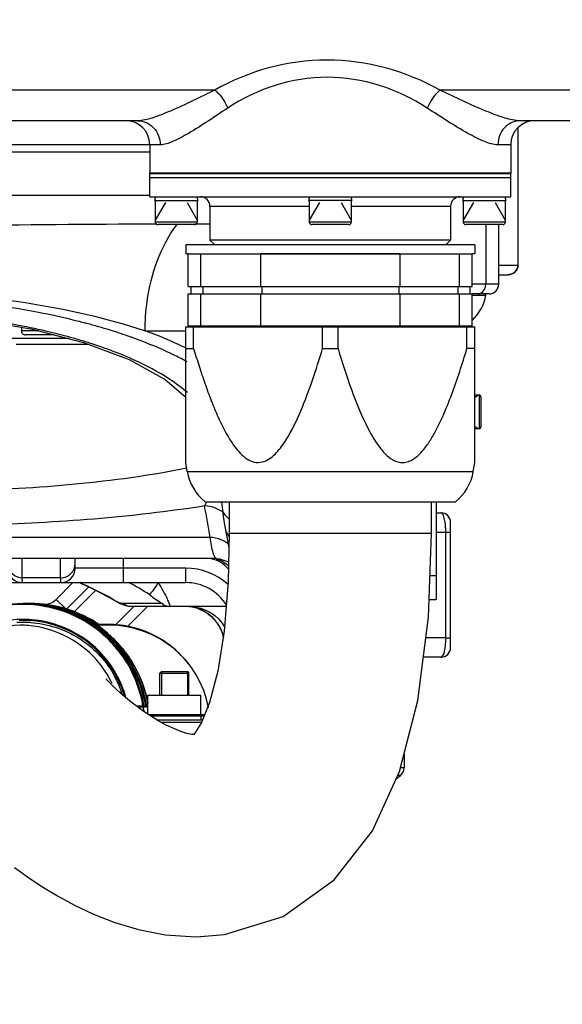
# Model space of a CAD drawing. Header units: millimetres. Extents: x -741 to 6994, y 0 to 4947.
# Tile 35 of 97: x 3789 to 3902, y 475 to 679. Entities that reach past the tile are written whole.
import ezdxf

# ---------------------------------------------------------------- set-up
doc = ezdxf.new("R2010")
doc.units = ezdxf.units.MM
doc.header["$LTSCALE"] = 384.676471
doc.layers.get('0').update_dxf_attribs({"linetype": 'CONTINUOUS'})
for name, color, linetype in [('304102000126DXF_CONTINUOUS_LINE', 7, 'CONTINUOUS'), ('304103000034DXF_CONTINUOUS_LINE', 7, 'CONTINUOUS'), ('304103000046DXF_CONTINUOUS_LINE', 7, 'CONTINUOUS'), ('304103000200DXF_CONTINUOUS_LINE', 7, 'CONTINUOUS'), ('304104000155DXF_CONTINUOUS_LINE', 7, 'CONTINUOUS'), ('304104000572DXF_CONTINUOUS_LINE', 7, 'CONTINUOUS'), ('304105000138DXF_CONTINUOUS_LINE', 7, 'CONTINUOUS'), ('304105000412DXF_CONTINUOUS_LINE', 7, 'CONTINUOUS'), ('304106000022DXF_CONTINUOUS_LINE', 7, 'CONTINUOUS'), ('304106000108DXF_CONTINUOUS_LINE', 7, 'CONTINUOUS'), ('304109000079DXF_CONTINUOUS_LINE', 7, 'CONTINUOUS'), ('304109000080DXF_CONTINUOUS_LINE', 7, 'CONTINUOUS'), ('304109000081DXF_CONTINUOUS_LINE', 7, 'CONTINUOUS'), ('304109000083DXF_CONTINUOUS_LINE', 7, 'CONTINUOUS'), ('501023000020DXF_CONTINUOUS_LINE', 7, 'CONTINUOUS'), ('501023000062DXF_CONTINUOUS_LINE', 7, 'CONTINUOUS'), ('501023000113DXF_CONTINUOUS_LINE', 7, 'CONTINUOUS'), ('501023000159DXF_CONTINUOUS_LINE', 7, 'CONTINUOUS'), ('501024000011DXF_CONTINUOUS_LINE', 7, 'CONTINUOUS'), ('604006000002DXF_CONTINUOUS_LINE', 7, 'CONTINUOUS'), ('R20-1600T2_XDXF_CONTINUOUS_LINE', 7, 'CONTINUOUS'), ('运动范围_DXF_DIMENSION', 7, 'CONTINUOUS')]:
    doc.layers.add(name, color=color, linetype=linetype)
doc.styles.get("Standard").update_dxf_attribs({"font": 'txt', "width": 0.7})
doc.dimstyles.new('DIMSTYLE_1', dxfattribs={"dimtxt": 58.823529, "dimasz": 35.294118, "dimexe": 1, "dimexo": 0, "dimgap": 5, "dimtad": 0, "dimtih": 1, "dimtoh": 1, "dimdec": 1, "dimdsep": 46, "dimtxsty": 'Standard', "dimblk": '_FILLED', "dimblk1": '_FILLED', "dimblk2": '_FILLED', "dimcen": 0.09, "dimclrt": 5, "dimazin": 2, "dimtp": 0.5, "dimtm": 0.5, "dimtfac": 1, "dimtdec": 65535, "dimtofl": 0, "dimtmove": 0, "dimatfit": 3, "dimldrblk": '_FILLED', "dimfxl": 0, "dimtolj": 1, "dimarcsym": 0})

# ---------------------------------------------------------------- blocks, each defined once
blk = doc.blocks.new('*D2')
at = {"layer": '运动范围_DXF_DIMENSION', "color": 2, "linetype": 'Continuous', "transparency": 16777216}
for p, q in [((3611.49, 753.33), (3115.91, 638.92)), ((4120.1, 753.33), (3912.78, 753.33))]:
    blk.add_line(p, q, dxfattribs=at)
for start, end in [(266.8376, 360), (193, 240.2712)]:
    blk.add_arc((3611.49, 753.33), 502.73, start, end, dxfattribs=at)
for points in [[(4118.86, 717.85), (4114.22, 753.33), (4107.1, 718.27)], [(3136.46, 607.68), (3121.64, 640.24), (3125.1, 604.63)]]:
    blk.add_solid(points, dxfattribs=at)
blk = doc.blocks.new('_FILLED')
at = {"color": 0, "linetype": 'ByBlock'}
blk.add_solid([(0, 0), (-1, 0.1667), (-1, -0.1667)], dxfattribs=at)

msp = doc.modelspace()

# ---------------------------------------------------------------- linework, layer by layer
at = {"layer": '304102000126DXF_CONTINUOUS_LINE', "color": 9, "linetype": 'Continuous'}
for p, q in [((3829.514, 664.69), (3687.683, 664.69)), ((3958.689, 664.69), (3876.364, 664.69)), ((3818.21, 653.334), (3816.035, 653.334)), ((3891.035, 653.334), (3888.368, 653.334))]:
    msp.add_line(p, q, dxfattribs=at)
at = {"layer": '304102000126DXF_CONTINUOUS_LINE', "color": 7, "linetype": 'Continuous'}
for p, q in [((3813.499, 658.334), (3680.531, 658.334)), ((3893.013, 658.334), (3893.013, 658.334)), ((3955.491, 658.334), (3893.013, 658.334)), ((3816.035, 653.334), (3762.035, 653.334)), ((3816.035, 653.334), (3816.035, 647.334)), ((3891.035, 653.334), (3891.035, 647.334)), ((3816.035, 647.334), (3891.035, 647.334))]:
    msp.add_line(p, q, dxfattribs=at)
for centre, start, end in [((3811.035, 653.334), 0, 90), ((3896.035, 653.334), 90, 180)]:
    msp.add_arc(centre, 5, start, end, dxfattribs=at)
at = {"layer": '304102000126DXF_CONTINUOUS_LINE', "color": 9, "linetype": 'Continuous'}
for points, knots in [([(3876.363, 664.69), (3869.264, 668.64), (3852.906, 673.247), (3836.5, 668.672), (3829.514, 664.69)], [0, 0, 0, 0, 0.5025639, 1, 1, 1, 1]), ([(3873.679, 660.961), (3867.569, 664.899), (3852.925, 669.844), (3838.232, 664.927), (3832.229, 660.961)], [0, 0, 0, 0, 0.5025608, 1, 1, 1, 1]), ([(3829.514, 664.69), (3826.463, 663.211), (3822.209, 661.067), (3816.866, 658.934), (3814.518, 658.334), (3813.5, 658.334)], [0, 0, 0, 0, 0.5876695, 0.8234565, 1, 1, 1, 1]), ([(3829.513, 664.69), (3829.8, 664.473), (3830.946, 663.426), (3831.793, 662.067), (3832.229, 660.961)], [0, 0, 0, 0, 0.2324277, 1, 1, 1, 1]), ([(3876.364, 664.69), (3876.085, 664.472), (3874.959, 663.414), (3874.124, 662.061), (3873.679, 660.961)], [0, 0, 0, 0, 0.2300878, 1, 1, 1, 1]), ([(3893.013, 658.334), (3891.929, 658.334), (3889.456, 658.919), (3883.894, 661.046), (3879.497, 663.202), (3876.364, 664.69)], [0, 0, 0, 0, 0.1816639, 0.4186604, 1, 1, 1, 1]), ([(3832.229, 660.961), (3829.525, 659.175), (3825.815, 656.621), (3821.145, 654.064), (3819.085, 653.334), (3818.21, 653.334)], [0, 0, 0, 0, 0.605043, 0.8366625, 1, 1, 1, 1]), ([(3888.368, 653.334), (3887.426, 653.334), (3885.235, 654.04), (3880.326, 656.592), (3876.469, 659.163), (3873.679, 660.961)], [0, 0, 0, 0, 0.1695241, 0.4025731, 1, 1, 1, 1]), ([(3813.5, 658.334), (3814.712, 658.334), (3817.273, 657.193), (3818.21, 654.599), (3818.21, 653.334)], [0, 0, 0, 0, 0.4894478, 1, 1, 1, 1]), ([(3893.013, 658.334), (3891.814, 658.334), (3889.276, 657.176), (3888.368, 654.596), (3888.368, 653.334)], [0, 0, 0, 0, 0.486975, 1, 1, 1, 1])]:
    msp.add_open_spline(points, degree=3, knots=knots, dxfattribs=at)
at = {"layer": '304103000034DXF_CONTINUOUS_LINE', "color": 7, "linetype": 'Continuous'}
for p, q in [((3892.535, 656.818), (3892.535, 629.334)), ((3888.529, 624.334), (3888.529, 636.734)), ((3892.535, 629.334), (3892.511, 629.334)), ((3892.511, 629.334), (3892.511, 628.334)), ((3888.529, 626.334), (3890.511, 626.334)), ((3886.528, 622.334), (3883.035, 622.334))]:
    msp.add_line(p, q, dxfattribs=at)
at = {"layer": '304103000034DXF_CONTINUOUS_LINE', "color": 9, "linetype": 'Continuous'}
for p, q in [((3885.856, 636.734), (3885.856, 624.334)), ((3888.529, 628.334), (3892.511, 628.334)), ((3888.529, 624.334), (3883.035, 624.334))]:
    msp.add_line(p, q, dxfattribs=at)
at = {"layer": '304103000034DXF_CONTINUOUS_LINE', "color": 7, "linetype": 'Continuous'}
for centre, start, end in [((3890.511, 628.334), 269.99473, 359.99484), ((3886.529, 624.334), 269.99939, 360)]:
    msp.add_arc(centre, 2, start, end, dxfattribs=at)
for points in [[(3892.511, 628.334), (3892.511, 628.075), (3892.459, 627.811), (3892.361, 627.572)], [(3891.272, 626.484), (3891.033, 626.386), (3890.77, 626.334), (3890.511, 626.334)], [(3891.925, 626.919), (3891.74, 626.734), (3891.514, 626.584), (3891.272, 626.484)], [(3892.361, 627.572), (3892.261, 627.33), (3892.11, 627.104), (3891.925, 626.919)]]:
    msp.add_open_spline(points, degree=3, dxfattribs=at)
at = {"layer": '304103000034DXF_CONTINUOUS_LINE', "color": 9, "linetype": 'Continuous'}
for points in [[(3884.841, 622.486), (3885.469, 622.802), (3885.856, 623.631), (3885.856, 624.334)], [(3884.212, 622.334), (3884.428, 622.334), (3884.649, 622.389), (3884.841, 622.486)]]:
    msp.add_open_spline(points, degree=3, dxfattribs=at)
at = {"layer": '304103000046DXF_CONTINUOUS_LINE', "color": 9, "linetype": 'Continuous'}
for p, q in [((3796.574, 558.839), (3800.068, 562.334)), ((3798.747, 556.796), (3803.381, 561.43)), ((3798.552, 556.861), (3796.574, 558.839)), ((3800.331, 556.272), (3804.781, 560.722)), ((3812.707, 557.334), (3808.928, 553.555))]:
    msp.add_line(p, q, dxfattribs=at)
at = {"layer": '304103000046DXF_CONTINUOUS_LINE', "color": 7, "linetype": 'Continuous'}
msp.add_line((3815.535, 557.334), (3811.353, 553.152), dxfattribs=at)
at = {"layer": '304103000046DXF_CONTINUOUS_LINE', "color": 9, "linetype": 'Continuous'}
msp.add_arc((3794.079, 561.334), 3.528, 270, 315, dxfattribs=at)
at = {"layer": '304103000200DXF_CONTINUOUS_LINE', "color": 7, "linetype": 'Continuous'}
for p, q in [((3771.035, 651.834), (3816.035, 651.834)), ((3779.29, 617.096), (3791.29, 615.077)), ((3791.29, 615.077), (3802.26, 612.235)), ((3830.937, 579.134), (3831.134, 577.49)), ((3831.133, 577.491), (3831.301, 576.158)), ((3875.535, 576.834), (3876.535, 576.834)), ((3831.76, 573.269), (3831.76, 573.266)), ((3831.76, 573.269), (3832.465, 569.558)), ((3878.535, 548.834), (3878.535, 574.834)), ((3829.898, 567.334), (3742.544, 567.334)), ((3800.535, 565.334), (3800.535, 567.334)), ((3770.44, 562.334), (3823.505, 562.334)), ((3801.471, 562.334), (3801.83, 562.171)), ((3831.894, 557.334), (3812.278, 557.334)), ((3876.535, 546.834), (3872.881, 546.834)), ((3868.858, 526.642), (3868.858, 523.795)), ((3867.241, 521.541), (3868.107, 522.233))]:
    msp.add_line(p, q, dxfattribs=at)
at = {"layer": '304103000200DXF_CONTINUOUS_LINE', "color": 9, "linetype": 'Continuous'}
for p, q in [((3783.784, 642.833), (3816.035, 642.834)), ((3825.395, 636.902), (3828.535, 636.902)), ((3815.051, 614.66), (3823.535, 614.66)), ((3803.908, 611.982), (3803.793, 612.019)), ((3812.327, 613.275), (3812.2, 613.32)), ((3828.55, 571.704), (3734.093, 571.704)), ((3875.535, 572.834), (3877.535, 572.834)), ((3877.535, 572.834), (3878.535, 572.834)), ((3877.535, 550.834), (3877.535, 572.834)), ((3789.504, 563.347), (3789.504, 567.334)), ((3797.504, 563.347), (3797.504, 567.334)), ((3810.535, 562.334), (3810.534, 567.334)), ((3823.505, 565.334), (3800.535, 565.334)), ((3823.505, 562.334), (3823.505, 565.334)), ((3797.504, 563.347), (3789.504, 563.347)), ((3818.385, 557.967), (3810.438, 557.967)), ((3877.535, 550.834), (3873.392, 550.834)), ((3877.535, 550.834), (3878.535, 550.834)), ((3868.107, 522.233), (3867.559, 522.233)), ((3868.858, 523.795), (3868.125, 523.795))]:
    msp.add_line(p, q, dxfattribs=at)
at = {"layer": '304103000200DXF_CONTINUOUS_LINE', "color": 7, "linetype": 'Continuous'}
for points in [[(3802.26, 612.235), (3811.725, 608.673), (3819.206, 604.58), (3823.535, 600.904)], [(3831.301, 576.158), (3831.566, 574.353), (3831.76, 573.266)], [(3829.898, 567.334), (3830.513, 567.297), (3832.398, 566.664)], [(3801.83, 562.171), (3803.39, 561.426), (3804.751, 560.738), (3805.932, 560.116), (3806.956, 559.561), (3807.847, 559.075), (3808.618, 558.659), (3809.289, 558.306), (3809.884, 558.011), (3810.429, 557.766), (3810.965, 557.563), (3811.59, 557.4), (3812.279, 557.334)]]:
    msp.add_lwpolyline(points, dxfattribs=at)
at = {"layer": '304103000200DXF_CONTINUOUS_LINE', "color": 9, "linetype": 'Continuous'}
for centre, radius, start, end in [((3767.157, 481.704), 139.153, 75.27007, 76.20233), ((3768.148, 485.506), 135.224, 75.08935, 75.26653), ((3770.435, 493.89), 126.535, 72.83729, 75.11324), ((3763.699, 482.466), 135.655, 76.1944, 78.98647), ((3766.811, 495.339), 122.411, 74.79676, 76.17113), ((3773.23, 503.1), 116.91, 72.3543, 72.81408), ((3774.248, 506.299), 113.553, 71.83892, 72.35459), ((3775.368, 509.71), 109.963, 71.24237, 71.83924), ((3780.896, 520.879), 99.807, 69.33835, 69.9879), ((3782.19, 524.311), 96.139, 68.69429, 69.33834), ((3769.038, 503.536), 113.917, 73.50344, 74.79632), ((3771.424, 511.585), 105.522, 72.1364, 73.50484), ((3773.186, 517.096), 99.736, 71.64088, 72.05942), ((3776.264, 512.355), 107.169, 70.91854, 71.24121), ((3777.092, 514.746), 104.64, 70.39655, 70.91934), ((3783.202, 526.913), 93.347, 68.33205, 68.69291), ((3784.923, 531.209), 88.72, 66.98195, 68.34058), ((3789.495, 541.813), 77.172, 63.74139, 67.02751), ((3455.73, 510.854), 377.754, 9.2698, 10.27949), ((3819.148, 582.917), 9.502, 335.1696, 335.94682), ((3827.436, 572.274), 5.985, 50.18579, 67.72308), ((3861.956, 572.84), 15.579, 359.97734, 3.48024), ((3828.57, 565.721), 5.976, 57.34916, 67.72801), ((3828.583, 565.742), 5.951, 50.33369, 57.35146), ((3828.672, 562.288), 5.047, 75.27934, 76.69464), ((3823.505, 552.334), 13, 47.46103, 90), ((3828.383, 561.815), 5.605, 43.93636, 51.26895), ((3773.486, 500.585), 67.799, 63.18517, 65.59043), ((3792.731, 524.932), 41.912, 56.38106, 63.19878), ((3823.55, 549.313), 8.021, 72.02336, 89.93342), ((3861.829, 550.835), 15.706, 356.80074, 359.99605)]:
    msp.add_arc(centre, radius, start, end, dxfattribs=at)
at = {"layer": '304103000200DXF_CONTINUOUS_LINE', "color": 7, "linetype": 'Continuous'}
for centre, radius, start, end in [((3876.535, 574.834), 2, 0.00001, 90), ((3827.717, 561.334), 6, 38.83777, 80.06735), ((3789.535, 565.334), 3, 180, 270), ((3797.535, 565.334), 3, 270, 360), ((3823.505, 552.334), 10, 31.96628, 90), ((3823.529, 549.334), 8, 11.36669, 90), ((3876.535, 548.834), 2, 270, 359.99999), ((3866.858, 523.795), 2, 308.65981, 360)]:
    msp.add_arc(centre, radius, start, end, dxfattribs=at)
at = {"layer": '304103000200DXF_CONTINUOUS_LINE', "color": 9, "linetype": 'Continuous'}
for points, knots in [([(3760.535, 636.584), (3765.626, 636.592), (3784.56, 636.663), (3803.493, 636.864), (3817.336, 636.897)], [0, 0, 0, 0, 0.2688603, 1, 1, 1, 1]), ([(3815.051, 614.66), (3815.052, 616.713), (3815.586, 624.416), (3818.253, 632.129), (3821.626, 636.701)], [0, 0, 0, 0, 0.2654283, 1, 1, 1, 1]), ([(3760.68, 623.002), (3770.522, 622.82), (3788.894, 621.349), (3806.964, 617.41), (3815.051, 614.66)], [0, 0, 0, 0, 0.5353973, 1, 1, 1, 1]), ([(3800.345, 616.842), (3797.888, 617.445), (3787.407, 619.725), (3776.715, 620.991), (3768.536, 621.475)], [0, 0, 0, 0, 0.2359147, 1, 1, 1, 1]), ([(3789.614, 615.622), (3784.96, 616.531), (3765.758, 619.304), (3746.075, 619.043), (3731.593, 616.817)], [0, 0, 0, 0, 0.2445258, 1, 1, 1, 1]), ([(3823.83, 608.199), (3822.976, 608.667), (3819.251, 610.595), (3815.359, 612.19), (3812.327, 613.275)], [0, 0, 0, 0, 0.2321698, 1, 1, 1, 1]), ([(3823.846, 601.823), (3822.695, 602.816), (3816.837, 607.118), (3810.034, 609.952), (3804.6, 611.755)], [0, 0, 0, 0, 0.2098593, 1, 1, 1, 1]), ([(3823.731, 586.084), (3808.394, 583.065), (3775.485, 580.416), (3742.579, 581.511), (3725.466, 583.38)], [0, 0, 0, 0, 0.4759063, 1, 1, 1, 1]), ([(3827.42, 578.265), (3812.191, 575.875), (3779.841, 573.485), (3747.456, 574.132), (3730.576, 575.392)], [0, 0, 0, 0, 0.4766343, 1, 1, 1, 1]), ([(3827.42, 578.265), (3827.482, 578.363), (3827.605, 578.581), (3827.715, 578.806), (3827.771, 578.927)], [0, 0, 0, 0, 0.4670089, 1, 1, 1, 1]), ([(3876.747, 576.742), (3876.715, 576.77), (3876.65, 576.815), (3876.571, 576.834), (3876.535, 576.834)], [0, 0, 0, 0, 0.5364817, 1, 1, 1, 1]), ([(3877.341, 575.203), (3877.307, 575.386), (3877.184, 575.914), (3877.024, 576.502), (3876.747, 576.742)], [0, 0, 0, 0, 0.3364225, 1, 1, 1, 1]), ([(3829.443, 567.821), (3829.357, 568.018), (3828.942, 569.285), (3828.727, 570.604), (3828.55, 571.704)], [0, 0, 0, 0, 0.1617453, 1, 1, 1, 1]), ([(3829.856, 567.334), (3829.777, 567.334), (3829.586, 567.497), (3829.5, 567.692), (3829.443, 567.821)], [0, 0, 0, 0, 0.3600651, 1, 1, 1, 1]), ([(3797.504, 563.347), (3798.272, 563.339), (3799.871, 563.943), (3800.535, 565.529), (3800.535, 566.286)], [0, 0, 0, 0, 0.5036297, 1, 1, 1, 1]), ([(3789.535, 562.334), (3789.45, 562.334), (3789.624, 562.882), (3789.507, 563.094), (3789.504, 563.347)], [0, 0, 0, 0, 0.2509506, 1, 1, 1, 1]), ([(3797.535, 562.334), (3797.45, 562.334), (3797.624, 562.882), (3797.507, 563.094), (3797.504, 563.347)], [0, 0, 0, 0, 0.2509539, 1, 1, 1, 1]), ([(3810.438, 557.967), (3809.725, 557.967), (3807.619, 559.382), (3805.548, 560.349), (3804.071, 561.094)], [0, 0, 0, 0, 0.3011576, 1, 1, 1, 1]), ([(3817.8, 562.334), (3817.404, 561.735), (3816.884, 560.881), (3816.223, 560.182), (3816.031, 559.834), (3815.937, 559.834)], [0, 0, 0, 0, 0.6895889, 0.9100947, 1, 1, 1, 1]), ([(3817.8, 562.334), (3818.154, 561.746), (3818.758, 560.67), (3819.671, 558.986), (3819.876, 558.247), (3820.372, 557.333), (3820.224, 557.334)], [0, 0, 0, 0, 0.3690246, 0.6929879, 0.9205826, 1, 1, 1, 1]), ([(3815.937, 559.834), (3816.485, 559.469), (3816.764, 559.112), (3818.754, 557.967), (3818.385, 557.967)], [0, 0, 0, 0, 0.640568, 1, 1, 1, 1]), ([(3876.535, 546.834), (3876.617, 546.834), (3877.174, 547.185), (3877.229, 547.881), (3877.327, 548.393)], [0, 0, 0, 0, 0.1361206, 1, 1, 1, 1])]:
    msp.add_open_spline(points, degree=3, knots=knots, dxfattribs=at)
for points in [[(3829.705, 577.813), (3828.987, 578.107), (3828.197, 578.263), (3827.42, 578.265)], [(3831.134, 577.49), (3831.226, 576.735), (3831.819, 575.979), (3832.515, 575.672)], [(3877.506, 573.786), (3877.477, 574.26), (3877.427, 574.735), (3877.341, 575.203)], [(3831.761, 573.266), (3831.856, 572.791), (3832.111, 572.326), (3832.462, 571.991)], [(3830.835, 571.251), (3830.116, 571.545), (3829.327, 571.701), (3828.55, 571.704)], [(3831.89, 566.188), (3831.325, 566.64), (3830.654, 566.985), (3829.955, 567.169)], [(3786.932, 564.826), (3787.429, 563.971), (3788.515, 563.357), (3789.504, 563.347)], [(3812.277, 557.334), (3811.692, 557.334), (3810.892, 557.516), (3810.68, 558.061)], [(3820.224, 557.334), (3819.639, 557.334), (3818.839, 557.516), (3818.627, 558.061)], [(3824.554, 557.334), (3827.317, 557.334), (3830.364, 555.476), (3831.635, 553.022)], [(3826.026, 556.942), (3828.572, 556.114), (3830.836, 553.573), (3831.375, 550.95)], [(3877.327, 548.393), (3877.427, 548.909), (3877.481, 549.434), (3877.511, 549.958)]]:
    msp.add_open_spline(points, degree=3, dxfattribs=at)
at = {"layer": '304104000155DXF_CONTINUOUS_LINE', "color": 7, "linetype": 'Continuous'}
for p, q in [((3818.432, 543.834), (3818.132, 543.534)), ((3818.132, 543.534), (3824.132, 543.534)), ((3818.132, 538.914), (3818.132, 543.534)), ((3818.432, 543.834), (3823.832, 543.834)), ((3823.832, 543.834), (3824.132, 543.534)), ((3824.132, 538.914), (3824.132, 543.534)), ((3818.301, 533.334), (3826.791, 533.334))]:
    msp.add_line(p, q, dxfattribs=at)
at = {"layer": '304104000155DXF_CONTINUOUS_LINE', "color": 2, "linetype": 'Continuous'}
for p, q in [((3818.432, 543.834), (3818.432, 538.914)), ((3823.832, 543.834), (3823.832, 538.914))]:
    msp.add_line(p, q, dxfattribs=at)
at = {"layer": '304104000572DXF_CONTINUOUS_LINE', "color": 7, "linetype": 'Continuous'}
for p, q in [((3816.035, 646.534), (3891.035, 646.534)), ((3816.035, 642.534), (3816.035, 646.534)), ((3891.035, 642.534), (3891.035, 646.534)), ((3816.035, 642.534), (3891.035, 642.534)), ((3828.535, 640.534), (3828.535, 633.534)), ((3878.535, 640.534), (3878.535, 633.534)), ((3878.535, 633.534), (3828.535, 633.534)), ((3829.535, 632.534), (3828.535, 633.534)), ((3877.535, 632.534), (3878.535, 633.534))]:
    msp.add_line(p, q, dxfattribs=at)
at = {"layer": '304104000572DXF_CONTINUOUS_LINE', "color": 9, "linetype": 'Continuous'}
for p, q in [((3849.175, 640.534), (3828.535, 640.534)), ((3878.535, 640.534), (3857.895, 640.534))]:
    msp.add_line(p, q, dxfattribs=at)
at = {"layer": '304104000572DXF_CONTINUOUS_LINE', "color": 7, "linetype": 'Continuous'}
for centre, start, end in [((3826.535, 640.534), 0, 90), ((3880.535, 640.534), 90, 180)]:
    msp.add_arc(centre, 2, start, end, dxfattribs=at)
at = {"layer": '304105000138DXF_CONTINUOUS_LINE', "color": 7, "linetype": 'Continuous'}
for p, q in [((3815.607, 538.914), (3826.656, 538.914)), ((3815.607, 534.983), (3815.607, 538.914)), ((3826.657, 534.834), (3826.657, 538.914)), ((3827.401, 534.834), (3815.832, 534.834)), ((3817.433, 533.834), (3826.994, 533.834))]:
    msp.add_line(p, q, dxfattribs=at)
at = {"layer": '304105000138DXF_CONTINUOUS_LINE', "color": 9, "linetype": 'Continuous'}
for p, q in [((3814.806, 535.702), (3814.55, 535.702)), ((3814.803, 535.719), (3814.806, 535.702)), ((3827.279, 534.534), (3816.284, 534.534)), ((3826.731, 533.834), (3826.731, 534.534))]:
    msp.add_line(p, q, dxfattribs=at)
for centre, radius, start, end in [((3789.707, 532.482), 24.242, 9.259, 9.47716), ((3789.73, 532.483), 24.534, 8.51651, 9.31606), ((3790.497, 532.485), 24.521, 7.57872, 9.31095), ((3815.803, 535.835), 1.006, 187.57955, 201.27132)]:
    msp.add_arc(centre, radius, start, end, dxfattribs=at)
at = {"layer": '304105000138DXF_CONTINUOUS_LINE', "color": 7, "linetype": 'Continuous'}
for centre, radius, start, end in [((3790.523, 532.488), 24.495, 7.53929, 9.42742), ((3815.804, 535.835), 1.007, 187.57946, 201.28334)]:
    msp.add_arc(centre, radius, start, end, dxfattribs=at)
at = {"layer": '304105000138DXF_CONTINUOUS_LINE', "color": 9, "linetype": 'Continuous'}
msp.add_open_spline([(3826.731, 534.534), (3826.731, 534.572), (3826.733, 534.641), (3826.732, 534.74), (3826.744, 534.788), (3826.739, 534.834), (3826.747, 534.834)], degree=3, knots=[0, 0, 0, 0, 0.3813794, 0.7048773, 0.9215613, 1, 1, 1, 1], dxfattribs=at)
at = {"layer": '304105000412DXF_CONTINUOUS_LINE', "color": 7, "linetype": 'Continuous'}
for p in [(3875.535, 579.134), (3874.069, 558.834)]:
    msp.add_line(p, (3875.535, 558.834), dxfattribs=at)
at = {"layer": '304105000412DXF_CONTINUOUS_LINE', "color": 9, "linetype": 'Continuous'}
msp.add_line((3874.238, 563.834), (3875.535, 563.834), dxfattribs=at)
at = {"layer": '304106000022DXF_CONTINUOUS_LINE', "color": 7, "linetype": 'Continuous'}
for p, q in [((3789.714, 557.984), (3790.059, 557.984)), ((3790.059, 557.984), (3790.29, 557.984)), ((3790.29, 557.984), (3790.635, 557.984)), ((3790.773, 557.984), (3790.704, 557.984)), ((3790.773, 557.984), (3791.234, 557.984)), ((3805.426, 553.646), (3805.384, 553.674)), ((3805.447, 553.632), (3805.426, 553.646)), ((3813.463, 536.484), (3815.55, 536.484))]:
    msp.add_line(p, q, dxfattribs=at)
at = {"layer": '304106000022DXF_CONTINUOUS_LINE', "color": 9, "linetype": 'Continuous'}
for p, q in [((3788.998, 554.469), (3789.031, 554.47)), ((3789.097, 554.472), (3789.119, 554.473)), ((3789.119, 554.473), (3789.129, 554.473)), ((3789.714, 554.484), (3789.756, 554.484)), ((3804.91, 553.756), (3804.937, 553.738)), ((3813.203, 536.684), (3814.618, 536.684)), ((3814.826, 536.717), (3815.171, 536.717)), ((3815.171, 536.717), (3815.169, 536.726)), ((3815.171, 536.684), (3815.194, 536.684)), ((3815.194, 536.684), (3815.188, 536.72)), ((3815.194, 536.684), (3815.227, 536.689)), ((3815.401, 536.717), (3815.607, 536.717))]:
    msp.add_line(p, q, dxfattribs=at)
for centre, radius, start, end in [((3789.714, 532.547), 25.436, 89.22208, 90), ((3790.058, 532.529), 25.455, 82.89701, 89.99665), ((3790.29, 532.547), 25.436, 89.22208, 90), ((3790.633, 532.529), 25.455, 82.89701, 89.99665), ((3790.773, 532.601), 25.382, 90, 90.23893), ((3791.234, 532.602), 25.382, 90.00001, 91.03416), ((3791.191, 532.466), 25.328, 58.50365, 74.32285), ((3789.703, 532.536), 22.147, 83.39483, 96.6057), ((3789.825, 532.522), 21.548, 87.25837, 93.75465), ((3789.714, 532.542), 21.942, 89.99997, 92.21065), ((3789.8, 532.539), 21.945, 91.83422, 92.00865), ((3789.799, 532.552), 21.932, 90.22247, 91.75165), ((3789.826, 532.562), 21.509, 86.24393, 87.25637), ((3789.695, 532.517), 22.167, 30.80501, 83.38144), ((3791.228, 532.557), 25.23, 57.97825, 58.46768), ((3791.23, 532.559), 25.228, 57.65202, 57.97825), ((3791.231, 532.562), 25.225, 57.16278, 57.65202), ((3791.232, 532.563), 25.223, 56.82851, 57.08791), ((3791.23, 532.56), 25.227, 56.63389, 56.82851), ((3789.775, 532.485), 21.607, 26.19219, 30.10876), ((3789.667, 532.493), 22.204, 29.80362, 30.82046), ((3789.661, 532.49), 22.211, 29.43197, 29.80366), ((3789.578, 532.455), 22.3, 15.42416, 29.40502), ((3790.225, 532.488), 25.319, 23.85591, 24.67857), ((3790.125, 532.457), 25.423, 9.6533, 23.82795), ((3789.753, 532.477), 21.63, 17.58616, 26.18479), ((3814.628, 536.684), 0.2, 270.04871, 9.58456), ((3818.741, 536.682), 3.547, 179.97782, 181.19015), ((3815.204, 536.684), 0.2, 270.04871, 9.58456)]:
    msp.add_arc(centre, radius, start, end, dxfattribs=at)
at = {"layer": '304106000022DXF_CONTINUOUS_LINE', "color": 7, "linetype": 'Continuous'}
for centre, radius, start, end in [((3790.059, 532.615), 25.368, 89.73987, 89.99999), ((3790.29, 532.615), 25.368, 90.00001, 90.26013), ((3791.232, 532.591), 25.393, 57.91009, 89.99552), ((3789.712, 532.519), 21.965, 82.80383, 89.99578), ((3789.705, 532.516), 21.968, 29.81443, 82.78649), ((3791.206, 532.545), 25.445, 57.59954, 57.91638), ((3791.205, 532.543), 25.448, 57.12426, 57.59954), ((3791.204, 532.542), 25.449, 56.13845, 57.12427), ((3789.661, 532.484), 22.023, 29.45358, 29.82958), ((3789.601, 532.46), 22.087, 16.26676, 29.43209), ((3814.974, 536.684), 0.2, 270.00014, 9.5428)]:
    msp.add_arc(centre, radius, start, end, dxfattribs=at)
for points, knots in [([(3764.602, 536.717), (3765.094, 539.644), (3767.127, 545.372), (3772.928, 552.355), (3780.768, 556.926), (3786.75, 557.984), (3789.714, 557.984)], [0, 0, 0, 0, 0.2501506, 0.5002019, 0.7501387, 1, 1, 1, 1]), ([(3790.174, 557.983), (3793.129, 557.97), (3799.087, 556.892), (3806.887, 552.314), (3812.657, 545.345), (3814.681, 539.634), (3815.171, 536.717)], [0, 0, 0, 0, 0.2498628, 0.4997995, 0.7498503, 1, 1, 1, 1]), ([(3790.635, 557.984), (3793.549, 557.984), (3799.427, 556.962), (3807.169, 552.542), (3812.97, 545.768), (3815.085, 540.185), (3815.638, 537.32)], [0, 0, 0, 0, 0.2498619, 0.4997973, 0.7498446, 1, 1, 1, 1])]:
    msp.add_open_spline(points, degree=3, knots=knots, dxfattribs=at)
at = {"layer": '304106000022DXF_CONTINUOUS_LINE', "color": 9, "linetype": 'Continuous'}
for points, knots in [([(3814.618, 536.684), (3814.13, 539.587), (3812.112, 545.271), (3806.359, 552.199), (3798.572, 556.734), (3789.703, 558.308), (3780.835, 556.734), (3773.048, 552.199), (3767.295, 545.271), (3765.277, 539.587), (3764.789, 536.684)], [0, 0, 0, 0, 0.1250757, 0.250101, 0.375068, 0.5, 0.624932, 0.749899, 0.8749243, 1, 1, 1, 1]), ([(3814.826, 536.717), (3814.338, 539.616), (3812.335, 545.29), (3806.627, 552.233), (3798.904, 556.824), (3792.995, 557.941), (3790.059, 557.981)], [0, 0, 0, 0, 0.2501503, 0.500201, 0.750136, 1, 1, 1, 1]), ([(3815.401, 536.717), (3814.914, 539.616), (3812.91, 545.29), (3807.203, 552.233), (3799.479, 556.824), (3793.571, 557.941), (3790.635, 557.981)], [0, 0, 0, 0, 0.2501503, 0.500201, 0.750136, 1, 1, 1, 1]), ([(3815.169, 536.726), (3814.72, 539.396), (3812.95, 544.628), (3807.975, 551.215), (3801.188, 555.909), (3795.889, 557.454), (3793.205, 557.788)], [0, 0, 0, 0, 0.2501407, 0.5001926, 0.7501368, 1, 1, 1, 1]), ([(3815.622, 537.404), (3815.111, 540.005), (3813.259, 545.081), (3808.284, 551.442), (3801.597, 555.967), (3796.409, 557.461), (3793.781, 557.788)], [0, 0, 0, 0, 0.2501407, 0.5001902, 0.7501342, 1, 1, 1, 1]), ([(3791.235, 554.024), (3792.986, 553.909), (3796.475, 553.246), (3801.3, 551.013), (3805.443, 547.677), (3807.586, 544.843), (3808.467, 543.324)], [0, 0, 0, 0, 0.2499056, 0.4998595, 0.7498878, 1, 1, 1, 1]), ([(3814.618, 536.684), (3814.666, 536.692), (3814.735, 536.7), (3814.804, 536.717), (3814.826, 536.717)], [0, 0, 0, 0, 0.6877895, 1, 1, 1, 1]), ([(3814.618, 536.684), (3814.618, 536.658), (3814.619, 536.612), (3814.619, 536.546), (3814.627, 536.514), (3814.623, 536.484), (3814.629, 536.484)], [0, 0, 0, 0, 0.3812969, 0.7048281, 0.9215501, 1, 1, 1, 1]), ([(3815.195, 536.609), (3815.195, 536.578), (3815.194, 536.534), (3815.202, 536.501), (3815.201, 536.484), (3815.204, 536.484)], [0, 0, 0, 0, 0.7228299, 0.92638, 1, 1, 1, 1]), ([(3815.227, 536.689), (3815.249, 536.693), (3815.307, 536.701), (3815.365, 536.717), (3815.401, 536.717)], [0, 0, 0, 0, 0.3796113, 1, 1, 1, 1])]:
    msp.add_open_spline(points, degree=3, knots=knots, dxfattribs=at)
at = {"layer": '304106000022DXF_CONTINUOUS_LINE', "color": 7, "linetype": 'Continuous'}
msp.add_open_spline([(3815.55, 536.484), (3815.569, 536.484), (3815.589, 536.487), (3815.608, 536.492)], degree=3, dxfattribs=at)
at = {"layer": '304106000108DXF_CONTINUOUS_LINE', "color": 7, "linetype": 'Continuous'}
for p, q in [((3816.035, 647.534), (3891.035, 647.534)), ((3816.035, 646.534), (3816.035, 647.534)), ((3891.035, 646.534), (3891.035, 647.534)), ((3816.035, 646.534), (3891.035, 646.534))]:
    msp.add_line(p, q, dxfattribs=at)
at = {"layer": '304109000079DXF_CONTINUOUS_LINE', "color": 7, "linetype": 'Continuous'}
for p, q in [((3804.836, 553.634), (3805.004, 553.634)), ((3805.129, 553.633), (3805.072, 553.634)), ((3805.186, 553.634), (3805.129, 553.633)), ((3805.255, 553.634), (3805.422, 553.634)), ((3805.548, 553.633), (3805.491, 553.634)), ((3805.605, 553.634), (3805.548, 553.633)), ((3805.673, 553.634), (3805.841, 553.634)), ((3805.966, 553.633), (3805.909, 553.634)), ((3806.023, 553.634), (3805.966, 553.633)), ((3806.092, 553.634), (3806.259, 553.634))]:
    msp.add_line(p, q, dxfattribs=at)
at = {"layer": '304109000079DXF_CONTINUOUS_LINE', "color": 9, "linetype": 'Continuous'}
for centre, radius, start, end in [((3805.255, 532.632), 21.002, 90.18711, 91.14191), ((3805.004, 532.643), 20.99, 90.18697, 90.45299), ((3805.422, 532.622), 21.012, 90.45313, 91.53954), ((3805.674, 532.616), 21.017, 90.18749, 92.13645), ((3805.841, 532.607), 21.027, 90.45353, 92.53453), ((3805.004, 532.651), 20.983, 90.00001, 90.18697), ((3806.092, 532.602), 21.031, 90.18811, 93.13204), ((3806.26, 532.594), 21.04, 90.45415, 93.53043), ((3806.511, 532.589), 21.045, 90.18899, 94.16038), ((3806.679, 532.586), 21.048, 90.45465, 94.16098), ((3805.255, 532.651), 20.983, 90.00001, 90.18699), ((3805.422, 532.643), 20.99, 90.18697, 90.45299), ((3805.422, 532.651), 20.983, 90.00001, 90.18697), ((3805.673, 532.651), 20.983, 90.00001, 90.18699), ((3805.841, 532.643), 20.99, 90.18697, 90.45299), ((3805.841, 532.651), 20.983, 90.00001, 90.18697), ((3806.092, 532.651), 20.983, 90.00001, 90.18699), ((3806.259, 532.643), 20.99, 90.18697, 90.45299), ((3806.259, 532.651), 20.983, 90.00001, 90.18697)]:
    msp.add_arc(centre, radius, start, end, dxfattribs=at)
at = {"layer": '304109000079DXF_CONTINUOUS_LINE', "color": 7, "linetype": 'Continuous'}
for centre, radius, start, end in [((3805.255, 532.626), 21.008, 90.34307, 91.14173), ((3805.674, 532.61), 21.023, 90.3434, 92.13611), ((3806.092, 532.596), 21.037, 90.34397, 93.13155), ((3806.511, 532.583), 21.05, 90.34479, 94.16122), ((3805.004, 532.647), 20.986, 89.81309, 90), ((3807.424, 532.653), 20.98, 96.01459, 96.45983), ((3805.255, 532.647), 20.986, 90.00001, 90.18689), ((3807.43, 532.578), 21.056, 90.53654, 96.01052), ((3805.422, 532.647), 20.986, 89.81309, 90), ((3805.673, 532.647), 20.986, 90.00001, 90.18689), ((3805.841, 532.647), 20.986, 89.81309, 90), ((3806.092, 532.647), 20.986, 90.00001, 90.18689), ((3806.259, 532.647), 20.986, 89.81309, 90), ((3807.431, 532.548), 21.085, 89.59601, 90.53744), ((3807.432, 532.576), 21.057, 83.98966, 89.59687), ((3807.433, 532.605), 21.028, 80.69894, 83.98388), ((3807.424, 532.549), 21.085, 78.20189, 80.69942), ((3807.386, 532.505), 21.142, 52.38863, 54.70758), ((3807.317, 532.444), 21.231, 35.78769, 52.34243), ((3807.426, 532.541), 21.086, 35.11083, 35.74641)]:
    msp.add_arc(centre, radius, start, end, dxfattribs=at)
msp.add_open_spline([(3819.6, 549.761), (3817.266, 551.413), (3814.534, 552.604), (3811.735, 553.189)], degree=3, dxfattribs=at)
at = {"layer": '304109000080DXF_CONTINUOUS_LINE', "color": 7, "linetype": 'Continuous'}
for p, q in [((3824.035, 630.634), (3883.035, 630.634)), ((3824.035, 623.884), (3824.035, 630.634)), ((3826.663, 623.884), (3826.663, 630.634)), ((3880.407, 623.884), (3880.407, 630.634)), ((3883.035, 623.884), (3883.035, 630.634)), ((3824.035, 623.884), (3883.035, 623.884)), ((3824.035, 622.384), (3883.035, 622.384)), ((3824.035, 615.634), (3824.035, 622.384)), ((3824.535, 623.884), (3824.535, 622.384)), ((3826.663, 615.634), (3826.663, 622.384)), ((3827.024, 623.884), (3827.024, 622.384)), ((3880.046, 623.884), (3880.046, 622.384)), ((3880.407, 615.634), (3880.407, 622.384)), ((3882.535, 623.884), (3882.535, 622.384)), ((3883.035, 615.634), (3883.035, 622.384)), ((3883.035, 615.634), (3824.035, 615.634)), ((3825.535, 615.634), (3825.535, 615.474)), ((3853.035, 615.634), (3853.035, 615.474)), ((3854.035, 615.634), (3854.035, 615.474)), ((3881.535, 615.634), (3881.535, 615.474))]:
    msp.add_line(p, q, dxfattribs=at)
at = {"layer": '304109000080DXF_CONTINUOUS_LINE', "color": 9, "linetype": 'Continuous'}
for p, q in [((3839.06, 630.634), (3839.06, 623.884)), ((3868.01, 630.634), (3868.01, 623.884)), ((3839.06, 622.384), (3839.06, 615.634)), ((3839.301, 623.884), (3839.301, 622.384)), ((3867.769, 623.884), (3867.769, 622.384)), ((3868.01, 622.384), (3868.01, 615.634))]:
    msp.add_line(p, q, dxfattribs=at)
at = {"layer": '304109000081DXF_CONTINUOUS_LINE', "color": 7, "linetype": 'Continuous'}
for p, q in [((3883.535, 632.534), (3823.535, 632.534)), ((3823.535, 632.534), (3823.535, 630.634)), ((3883.535, 632.534), (3883.535, 630.634)), ((3824.035, 630.634), (3823.535, 630.634)), ((3868.01, 630.634), (3839.06, 630.634)), ((3883.535, 630.634), (3883.035, 630.634))]:
    msp.add_line(p, q, dxfattribs=at)
at = {"layer": '304109000083DXF_CONTINUOUS_LINE', "color": 7, "linetype": 'Continuous'}
for p, q in [((3823.535, 615.474), (3883.535, 615.474)), ((3823.535, 587.297), (3823.535, 615.474)), ((3825.145, 610.974), (3825.145, 615.474)), ((3851.925, 610.974), (3851.925, 615.474)), ((3855.145, 610.974), (3855.145, 615.474)), ((3881.925, 610.974), (3881.925, 615.474)), ((3883.535, 587.297), (3883.535, 615.474)), ((3823.535, 610.974), (3825.145, 610.974)), ((3851.925, 610.974), (3855.145, 610.974)), ((3883.535, 610.974), (3881.925, 610.974)), ((3823.83, 585.438), (3823.534, 587.303)), ((3883.241, 585.438), (3883.536, 587.303)), ((3827.535, 579.134), (3879.535, 579.134))]:
    msp.add_line(p, q, dxfattribs=at)
at = {"layer": '304109000083DXF_CONTINUOUS_LINE', "color": 9, "linetype": 'Continuous'}
msp.add_line((3823.83, 585.438), (3883.241, 585.438), dxfattribs=at)
at = {"layer": '304109000083DXF_CONTINUOUS_LINE', "color": 7, "linetype": 'Continuous'}
for centre, start, end in [((3833.706, 587.002), 189, 231.89276), ((3873.364, 587.002), 308.10724, 351)]:
    msp.add_arc(centre, 10, start, end, dxfattribs=at)
for points, knots in [([(3825.145, 610.974), (3825.509, 609.756), (3826.259, 607.33), (3827.463, 603.722), (3828.77, 600.163), (3830.215, 596.678), (3831.858, 593.322), (3833.493, 590.696), (3835.093, 588.878), (3836.477, 587.784), (3838.124, 587.181), (3839.283, 587.337), (3839.807, 587.524)], [0, 0, 0, 0, 0.1290947, 0.2579105, 0.3863306, 0.5141482, 0.640954, 0.7657681, 0.8268262, 0.8862098, 0.9434429, 1, 1, 1, 1]), ([(3839.807, 587.524), (3840.794, 587.876), (3842.526, 589.305), (3845.068, 592.887), (3847.504, 598.011), (3849.885, 604.408), (3851.267, 608.775), (3851.925, 610.974)], [0, 0, 0, 0, 0.1166462, 0.2391261, 0.4900817, 0.7443436, 1, 1, 1, 1]), ([(3855.145, 610.974), (3856, 608.116), (3857.82, 602.466), (3860.04, 596.936), (3861.398, 594.313)], [0, 0, 0, 0, 0.5024013, 1, 1, 1, 1]), ([(3861.398, 594.313), (3862.144, 592.874), (3863.369, 590.776), (3865.504, 588.434), (3867.196, 587.414), (3868.7, 587.242), (3870.186, 587.55), (3871.815, 588.665), (3873.362, 590.45), (3874.69, 592.474), (3875.858, 594.627), (3877.267, 597.611), (3878.811, 601.464), (3880.451, 606.184), (3881.446, 609.372), (3881.925, 610.974)], [0, 0, 0, 0, 0.1256994, 0.18673, 0.2451254, 0.2736431, 0.3022562, 0.3611054, 0.4224164, 0.4850744, 0.5484905, 0.6123764, 0.7409843, 0.8702841, 1, 1, 1, 1])]:
    msp.add_open_spline(points, degree=3, knots=knots, dxfattribs=at)
at = {"layer": '501023000020DXF_CONTINUOUS_LINE', "color": 7, "linetype": 'Continuous'}
for p, q in [((3883.535, 601.334), (3884.435, 601.334)), ((3884.835, 600.934), (3884.835, 594.734)), ((3883.535, 594.334), (3884.435, 594.334))]:
    msp.add_line(p, q, dxfattribs=at)
at = {"layer": '501023000020DXF_CONTINUOUS_LINE', "color": 2, "linetype": 'Continuous'}
for p, q in [((3883.535, 600.893), (3884.299, 601.334)), ((3883.535, 594.775), (3884.299, 594.334))]:
    msp.add_line(p, q, dxfattribs=at)
at = {"layer": '501023000020DXF_CONTINUOUS_LINE', "color": 9, "linetype": 'Continuous'}
msp.add_line((3884.435, 601.334), (3884.435, 594.334), dxfattribs=at)
at = {"layer": '501023000020DXF_CONTINUOUS_LINE', "color": 7, "linetype": 'Continuous'}
for centre, start, end in [((3884.435, 600.934), 0, 90), ((3884.435, 594.734), 270, 360)]:
    msp.add_arc(centre, 0.4, start, end, dxfattribs=at)
at = {"layer": '501023000062DXF_CONTINUOUS_LINE', "color": 7, "linetype": 'Continuous'}
for p, q in [((3817.175, 641.723), (3817.175, 637.234)), ((3825.895, 641.723), (3825.895, 637.234)), ((3849.175, 641.723), (3849.175, 637.234)), ((3857.895, 641.723), (3857.895, 637.234)), ((3881.175, 641.723), (3881.175, 637.234)), ((3889.895, 641.723), (3889.895, 637.234)), ((3825.395, 636.734), (3817.675, 636.734)), ((3857.395, 636.734), (3849.675, 636.734)), ((3889.395, 636.734), (3881.675, 636.734))]:
    msp.add_line(p, q, dxfattribs=at)
at = {"layer": '501023000062DXF_CONTINUOUS_LINE', "color": 2, "linetype": 'Continuous'}
for p, q in [((3819.304, 641.334), (3817.175, 637.646)), ((3823.766, 641.334), (3825.895, 637.646)), ((3851.304, 641.334), (3849.175, 637.646)), ((3855.766, 641.334), (3857.895, 637.646)), ((3883.304, 641.334), (3881.175, 637.646)), ((3887.766, 641.334), (3889.895, 637.646))]:
    msp.add_line(p, q, dxfattribs=at)
at = {"layer": '501023000062DXF_CONTINUOUS_LINE', "color": 9, "linetype": 'Continuous'}
for p, q in [((3825.895, 637.234), (3817.175, 637.234)), ((3857.895, 637.234), (3849.175, 637.234)), ((3889.895, 637.234), (3881.175, 637.234))]:
    msp.add_line(p, q, dxfattribs=at)
at = {"layer": '501023000062DXF_CONTINUOUS_LINE', "color": 7, "linetype": 'Continuous'}
for centre, start, end in [((3817.675, 637.234), 180, 270), ((3825.395, 637.234), 270, 360), ((3849.675, 637.234), 180, 270), ((3857.395, 637.234), 270, 360), ((3881.675, 637.234), 180, 270), ((3889.395, 637.234), 270, 360)]:
    msp.add_arc(centre, 0.5, start, end, dxfattribs=at)
at = {"layer": '501023000113DXF_CONTINUOUS_LINE', "color": 9, "linetype": 'Continuous'}
msp.add_line((3799.176, 613.034), (3787.042, 613.034), dxfattribs=at)
at = {"layer": '501023000113DXF_CONTINUOUS_LINE', "color": 7, "linetype": 'Continuous'}
msp.add_line((3803.326, 611.834), (3788.242, 611.834), dxfattribs=at)
at = {"layer": '501023000159DXF_CONTINUOUS_LINE', "color": 7, "linetype": 'Continuous'}
for p, q in [((3789.343, 615.404), (3789.343, 614.634)), ((3796.089, 613.834), (3790.143, 613.834))]:
    msp.add_line(p, q, dxfattribs=at)
at = {"layer": '501023000159DXF_CONTINUOUS_LINE', "color": 9, "linetype": 'Continuous'}
msp.add_line((3793.001, 614.634), (3789.343, 614.634), dxfattribs=at)
at = {"layer": '501023000159DXF_CONTINUOUS_LINE', "color": 7, "linetype": 'Continuous'}
msp.add_arc((3790.143, 614.634), 0.8, 180, 270.00001, dxfattribs=at)
at = {"layer": '501024000011DXF_CONTINUOUS_LINE', "color": 9, "linetype": 'Continuous'}
msp.add_line((3883.035, 622.095), (3885.883, 622.095), dxfattribs=at)
at = {"layer": '501024000011DXF_CONTINUOUS_LINE', "color": 7, "linetype": 'Continuous'}
for centre, radius, start, end in [((3885.687, 622.134), 0.2, 348.94269, 90), ((3876.069, 624.013), 10, 314.26482, 348.94269)]:
    msp.add_arc(centre, radius, start, end, dxfattribs=at)
at = {"layer": '604006000002DXF_CONTINUOUS_LINE', "color": 7, "linetype": 'Continuous'}
for p, q in [((3817.235, 642.534), (3817.035, 641.759)), ((3817.035, 641.759), (3826.035, 641.759)), ((3817.035, 641.759), (3817.175, 641.723)), ((3825.835, 642.534), (3826.035, 641.759)), ((3826.035, 641.759), (3825.895, 641.723)), ((3849.235, 642.534), (3849.035, 641.759)), ((3858.035, 641.759), (3849.035, 641.759)), ((3849.035, 641.759), (3849.175, 641.723)), ((3857.835, 642.534), (3858.035, 641.759)), ((3858.035, 641.759), (3857.895, 641.723)), ((3881.235, 642.534), (3881.035, 641.759)), ((3881.035, 641.759), (3890.035, 641.759)), ((3881.035, 641.759), (3881.175, 641.723)), ((3889.835, 642.534), (3890.035, 641.759)), ((3890.035, 641.759), (3889.895, 641.723))]:
    msp.add_line(p, q, dxfattribs=at)
at = {"layer": 'R20-1600T2_XDXF_CONTINUOUS_LINE', "color": 7, "linetype": 'Continuous'}
for p, q in [((3832.535, 579.134), (3832.535, 572.634)), ((3874.535, 572.634), (3874.535, 579.134)), ((3789.714, 553.484), (3789.092, 553.483)), ((3807.572, 553.484), (3805.005, 553.484))]:
    msp.add_line(p, q, dxfattribs=at)
at = {"layer": 'R20-1600T2_XDXF_CONTINUOUS_LINE', "color": 9, "linetype": 'Continuous'}
msp.add_line((3832.535, 572.634), (3874.535, 572.634), dxfattribs=at)
at = {"layer": 'R20-1600T2_XDXF_CONTINUOUS_LINE', "color": 7, "linetype": 'Continuous'}
for points in [[(3832.535, 572.634), (3832.303, 562.495), (3831.489, 552.226), (3830.192, 543.895), (3828.448, 537.402), (3826.753, 533.241), (3825.408, 531.052), (3825.092, 530.675)], [(3862.3, 510.751), (3867.936, 523.057), (3871.726, 537.795), (3873.945, 555.167), (3874.535, 572.634)], [(3789.092, 553.483), (3786.622, 553.332)], [(3823.759, 531), (3822.467, 531.395), (3821.006, 531.973), (3819.462, 532.704), (3817.9, 533.551), (3816.364, 534.481), (3814.881, 535.465), (3813.47, 536.478), (3812.156, 537.491), (3810.96, 538.473), (3809.899, 539.399), (3808.981, 540.247), (3808.204, 541.007), (3807.579, 541.654), (3807.126, 542.154), (3807, 542.3)], [(3825.162, 530.759), (3824.799, 530.789), (3823.759, 531)], [(3826.577, 488.744), (3831.521, 489.163), (3843.724, 492.948), (3854.329, 500.515), (3862.3, 510.751)], [(3787.929, 503.133), (3790.643, 501.162), (3793.606, 499.18), (3796.85, 497.207), (3800.418, 495.27), (3804.361, 493.414), (3808.743, 491.702), (3813.654, 490.23), (3819.233, 489.151), (3825.569, 488.729), (3826.618, 488.746)]]:
    msp.add_lwpolyline(points, dxfattribs=at)
at = {"layer": 'R20-1600T2_XDXF_CONTINUOUS_LINE', "color": 9, "linetype": 'Continuous'}
for centre, radius, start, end in [((3789.177, 532.729), 20.755, 85.45523, 89.96377), ((3789.152, 532.488), 21.001, 29.95835, 37.86945), ((3789.305, 532.583), 20.82, 28.53933, 29.94265), ((3789.188, 532.52), 20.953, 24.91147, 28.53724)]:
    msp.add_arc(centre, radius, start, end, dxfattribs=at)
at = {"layer": 'R20-1600T2_XDXF_CONTINUOUS_LINE', "color": 7, "linetype": 'Continuous'}
msp.add_arc((3807.574, 532.484), 21, 10.43981, 89.97278, dxfattribs=at)
at = {"layer": 'R20-1600T2_XDXF_CONTINUOUS_LINE', "color": 9, "linetype": 'Continuous'}
msp.add_open_spline([(3805.73, 545.379), (3802.265, 549.837), (3796.45, 552.972), (3790.822, 553.418)], degree=3, dxfattribs=at)

# ---------------------------------------------------------------- dimensions: what is measured, and where the dimension line sits
at = {"layer": '运动范围_DXF_DIMENSION', "color": 2, "linetype": 'Continuous'}
dim = msp.add_angular_dim_2l(base=(3668.396, 253.833), line1=((3616.384, 754.465), (3611.485, 753.334)), line2=((4115.072, 753.334), (4120.1, 753.334)), dimstyle='DIMSTYLE_1', dxfattribs=at)
dim.commit()
dim.dimension.update_dxf_attribs({"geometry": '*D2', "text_midpoint": (3391.594, 240.65), "dimtype": 162})

doc.saveas('drawing.dxf')
